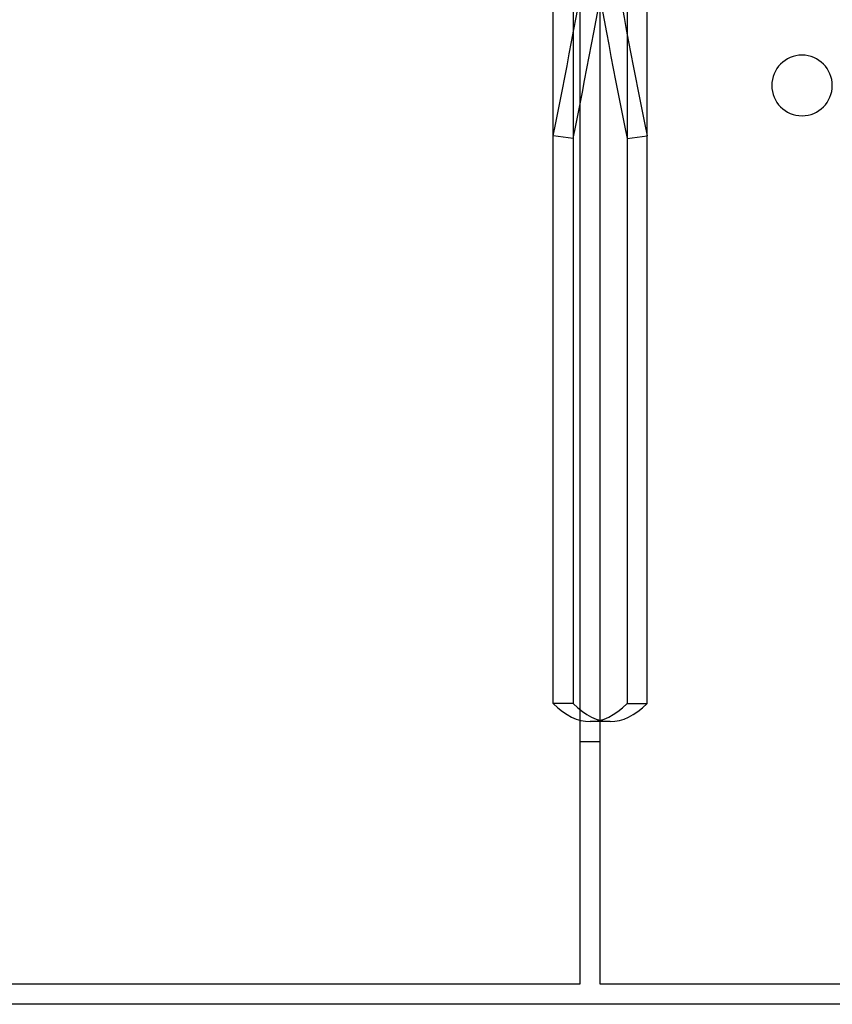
# Model space of a CAD drawing. Header units: millimetres. Extents: x -380 to 364, y -455 to 455.
# Tile 4 of 22: x -179 to 22, y -455 to -211. Entities that reach past the tile are written whole.
import ezdxf

# ---------------------------------------------------------------- set-up
doc = ezdxf.new("R2010")
doc.units = ezdxf.units.MM
doc.layers.add('MAIN-1', color=7, linetype='Continuous')
doc.layers.add('MAIN-2', color=7, linetype='Continuous')

msp = doc.modelspace()

# ---------------------------------------------------------------- linework, layer by layer
at = {"layer": 'MAIN-1'}
msp.add_line((265, -455), (-265, -455), dxfattribs=at)
for start, end in [(0, 180), (180, 0)]:
    msp.add_arc((15, -227.5), 7.5, start, end, dxfattribs=at)
at = {"layer": 'MAIN-2'}
for p, q in [((-40, 450), (-40, -450)), ((-35, -450), (-35, 450)), ((-46.62, -380.53), (-46.62, -78.01)), ((-41.68, -78.01), (-41.68, -380.53)), ((-28.32, -78.01), (-28.32, -380.53)), ((-23.38, -380.53), (-23.38, -78.01)), ((-46.62, -239.96), (-46.62, -88.71)), ((-41.68, -89.38), (-41.68, -240.64)), ((-28.32, -89.38), (-28.32, -240.64)), ((-23.38, -239.96), (-23.38, -88.71)), ((7.5, -227.5), (7.5, -227.5)), ((7.5, -227.5), (7.5, -227.5)), ((22.5, -227.5), (22.5, -227.5)), ((-41.68, -240.64), (-46.62, -239.96)), ((-28.32, -240.64), (-23.38, -239.96)), ((-41.68, -380.53), (-46.62, -380.53)), ((-28.32, -380.53), (-23.38, -380.53)), ((-32.53, -385), (-37.47, -385)), ((-35, -390), (-40, -390)), ((-40, -450), (-260, -450)), ((-40, -450), (-40, -450)), ((-35, -450), (-35, -450)), ((260, -450), (-35, -450))]:
    msp.add_line(p, q, dxfattribs=at)
for centre, major_axis, ratio, start_param, end_param in [((-37.47, 0.34), (-52.32, -381.43), 0.078217, 0.900006, 1.205084), ((-37.47, -0.34), (52.32, -381.43), 0.078217, -1.205084, -0.900006), ((-32.53, 0.34), (-52.32, 381.43), 0.078217, 1.936509, 2.241587), ((-32.53, -0.34), (52.32, 381.43), 0.078217, -2.241587, -1.936509), ((-37.47, 0), (0, -385), 0.156434, -0.152539, 0), ((-32.53, 0), (0, 385), 0.156434, 2.989054, 3.141593), ((-37.47, 0), (0, -385), 0.156434, 0, 0.152539), ((-32.53, 0), (0, 385), 0.156434, -3.141593, -2.989054)]:
    msp.add_ellipse(centre, major_axis=major_axis, ratio=ratio, start_param=start_param, end_param=end_param, dxfattribs=at)

doc.saveas('drawing.dxf')
